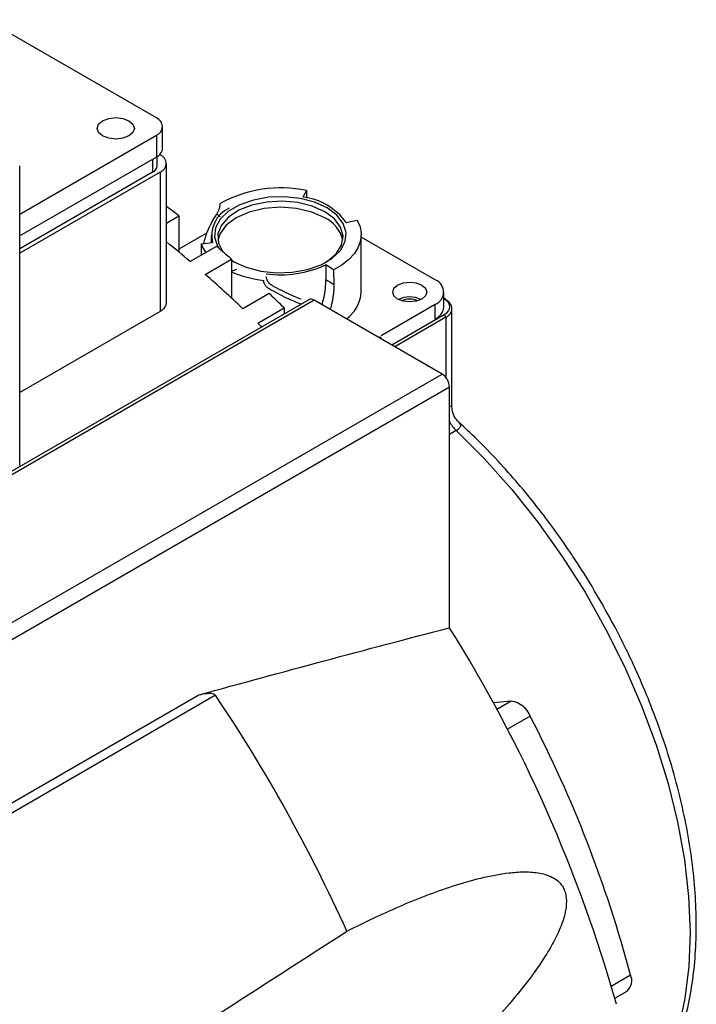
# Model space of a CAD drawing. Header units: millimetres. Extents: x 32176 to 34318, y 9875 to 11035.
# Tile 53 of 56: x 33667 to 33731, y 10919 to 11012. Entities that reach past the tile are written whole.
import ezdxf

# ---------------------------------------------------------------- set-up
doc = ezdxf.new("R2010")
doc.units = ezdxf.units.MM

msp = doc.modelspace()

# ---------------------------------------------------------------- linework, layer by layer
at = {"color": 7, "linetype": 'Continuous', "lineweight": 25}
for p, q in [((33679.914, 11002.835), (33663.905, 11012.076)), ((33680.5, 10999.977), (33680.5, 11002.018)), ((33667.065, 10993.784), (33679.914, 11001.202)), ((33679.914, 11001.202), (33679.914, 10999.16)), ((33679.914, 10999.16), (33667.065, 10991.743)), ((33680, 10998.344), (33680, 10999.213)), ((33680.222, 10999.39), (33680.267, 10999.364)), ((33667.065, 10970.154), (33667.065, 10998.346)), ((33679.56, 10998.956), (33679.56, 10997.731)), ((33680.853, 10985.58), (33680.853, 10998.548)), ((33680.267, 10997.731), (33667.065, 10990.11)), ((33679.56, 10997.731), (33667.065, 10990.518)), ((33680.267, 10997.731), (33680.267, 10984.633)), ((33694.029, 10996.002), (33693.685, 10995.399)), ((33694.029, 10996.002), (33694.02, 10995.285)), ((33680.853, 10992.94), (33682.035, 10993.623)), ((33682.035, 10993.623), (33682.035, 10990.214)), ((33685.913, 10993.548), (33685.597, 10993.814)), ((33697.762, 10993.01), (33698.798, 10993.207)), ((33684.684, 10992.029), (33682.035, 10990.5)), ((33685.081, 10991.848), (33685.081, 10991.11)), ((33699.181, 10986.459), (33699.181, 10991.848)), ((33706.147, 10987.602), (33699.181, 10991.624)), ((33685.571, 10990.758), (33683.096, 10989.329)), ((33684.126, 10990.995), (33685.203, 10991.125)), ((33684.126, 10990.995), (33684.129, 10989.925)), ((33684.51, 10988.114), (33686.985, 10989.542)), ((33686.985, 10989.542), (33686.985, 10985.889)), ((33686.985, 10989.468), (33687.305, 10989.256)), ((33686.985, 10989.446), (33687.197, 10989.317)), ((33695.855, 10989.021), (33695.868, 10987.645)), ((33696.588, 10988.548), (33695.855, 10989.021)), ((33686.985, 10988.41), (33687.47, 10988.6)), ((33696.588, 10988.548), (33696.601, 10987.185)), ((33690.52, 10986.325), (33688.045, 10984.896)), ((33706.968, 10985.071), (33706.968, 10986.459)), ((33694.263, 10985.737), (33630.27, 10948.795)), ((33694.763, 10985.688), (33630.77, 10948.745)), ((33706.784, 10978.748), (33694.763, 10985.688)), ((33701.056, 10982.377), (33706.147, 10985.316)), ((33706.147, 10983.928), (33706.147, 10985.316)), ((33707.096, 10985.816), (33706.968, 10985.89)), ((33706.968, 10985.822), (33706.996, 10985.806)), ((33680.267, 10984.633), (33667.065, 10977.012)), ((33689.46, 10983.535), (33691.935, 10984.963)), ((33691.935, 10984.963), (33691.935, 10984.393)), ((33702.05, 10981.481), (33706.996, 10984.336)), ((33707.723, 10975.626), (33707.723, 10984.908)), ((33707.137, 10984.091), (33702.333, 10981.318)), ((33707.137, 10984.091), (33707.137, 10978.435)), ((33700.676, 10982.274), (33701.056, 10982.214)), ((33642.791, 10941.806), (33706.784, 10978.748)), ((33707.491, 10977.524), (33643.498, 10940.581)), ((33707.491, 10954.879), (33707.491, 10977.524)), ((33708.126, 10973.424), (33707.491, 10973.058)), ((33643.498, 10925.242), (33683.903, 10948.567)), ((33685.486, 10948.53), (33643.766, 10924.446)), ((33713.296, 10947.966), (33711.615, 10947.816)), ((33713.296, 10947.966), (33711.954, 10947.192)), ((33715.082, 10946.576), (33712.937, 10945.337)), ((33722.704, 10921.182), (33724.526, 10922.235)), ((33723.029, 10920.046), (33724.195, 10920.719))]:
    msp.add_line(p, q, dxfattribs=at)
at = {"color": 7, "linetype": 'Continuous', "lineweight": 25, "flags": 128}
for points in [[(33677.333, 11002.569), (33677.712, 11002.241), (33677.845, 11001.855), (33677.712, 11001.468), (33677.333, 11001.141), (33676.765, 11000.922), (33676.095, 11000.845), (33675.426, 11000.922), (33674.858, 11001.141), (33674.479, 11001.468), (33674.345, 11001.855), (33674.479, 11002.241), (33674.858, 11002.569), (33675.426, 11002.788), (33676.095, 11002.865), (33676.765, 11002.788), (33677.333, 11002.569)], [(33695.965, 10994.379), (33694.789, 10994.911), (33693.426, 10995.265), (33691.955, 10995.421), (33690.463, 10995.369), (33689.036, 10995.112), (33687.757, 10994.666), (33686.7, 10994.056), (33685.927, 10993.317), (33685.483, 10992.493), (33685.392, 10991.632), (33685.662, 10990.783), (33685.787, 10990.574)], [(33695.753, 10993.44), (33694.531, 10993.981), (33693.108, 10994.322), (33691.581, 10994.438), (33690.054, 10994.322), (33688.631, 10993.981), (33687.409, 10993.44), (33686.471, 10992.735), (33685.882, 10991.913), (33685.702, 10991.317)], [(33695.753, 10994.012), (33694.584, 10994.535), (33693.227, 10994.874), (33691.766, 10995.008), (33690.294, 10994.927), (33688.902, 10994.638), (33687.679, 10994.158), (33686.701, 10993.518), (33686.03, 10992.757), (33685.707, 10991.924), (33685.754, 10991.07), (33686.166, 10990.251)], [(33687.197, 10989.317), (33688.374, 10988.785), (33689.737, 10988.431), (33691.207, 10988.276), (33692.699, 10988.328), (33694.126, 10988.584), (33695.405, 10989.031), (33696.462, 10989.641), (33697.235, 10990.379), (33697.679, 10991.203), (33697.77, 10992.064), (33697.5, 10992.913), (33696.887, 10993.7), (33695.965, 10994.379)], [(33695.857, 10989.256), (33696.007, 10989.351), (33696.838, 10990.057), (33697.339, 10990.86), (33697.478, 10991.71), (33697.247, 10992.553), (33696.659, 10993.337), (33695.753, 10994.012)], [(33698.807, 10993.208), (33699.072, 10992.588), (33699.179, 10991.952), (33699.124, 10991.313), (33698.909, 10990.686), (33698.539, 10990.083), (33698.021, 10989.518), (33697.366, 10989.003), (33696.588, 10988.548)], [(33704.875, 10985.806), (33704.356, 10985.606), (33703.743, 10985.535), (33703.131, 10985.606), (33702.612, 10985.806), (33702.265, 10986.106), (33702.143, 10986.459), (33702.265, 10986.813), (33702.612, 10987.112)], [(33702.612, 10987.112), (33703.131, 10987.312), (33703.743, 10987.383), (33704.356, 10987.312), (33704.875, 10987.112), (33705.221, 10986.813), (33705.343, 10986.459), (33705.221, 10986.106), (33704.875, 10985.806)], [(33708.126, 10973.424), (33710.785, 10970.765), (33713.346, 10967.891), (33715.788, 10964.826), (33718.091, 10961.594), (33720.237, 10958.221), (33722.208, 10954.736), (33723.988, 10951.165), (33725.563, 10947.538), (33726.92, 10943.885), (33728.048, 10940.234), (33728.939, 10936.616), (33729.583, 10933.06), (33729.977, 10929.594), (33730.118, 10926.247), (33730.004, 10923.045), (33729.635, 10920.016), (33729.016, 10917.182), (33728.419, 10915.28)]]:
    msp.add_lwpolyline(points, dxfattribs=at)
at = {"color": 7, "linetype": 'Continuous', "lineweight": 25}
for centre, radius, start, end in [((33679.604, 11002.018), 0.873, 290.78342, 69.21658), ((33679.499, 11000.077), 1.006, 294.37466, 354.3052), ((33679.957, 10998.548), 0.873, 290.78342, 69.21658), ((33679.249, 10998.419), 0.754, 294.37466, 354.3052), ((33691.589, 10984.704), 11.558, 77.81635, 119.33163), ((33692.984, 10989.53), 5.911, 36.076, 83.19168), ((33618.354, 10911.552), 103.879, 52.19078, 53.01143), ((33687.951, 10991.797), 2.829, 115.17015, 193.74076), ((33694.453, 10990.647), 3.081, 12.57145, 65.04946), ((33612.074, 10905.315), 110.011, 49.78997, 51.30271), ((33687.168, 10992.065), 3.224, 199.37793, 215.93729), ((33612.058, 10903.786), 113.878, 48.85594, 49.79414), ((33691.601, 10998.214), 10.13, 262.24278, 294.8311), ((33606.304, 10898.634), 118.84, 46.54135, 48.84637), ((33691.18, 10998.118), 10.627, 246.66672, 263.67147), ((33705.714, 10986.459), 1.223, 290.78342, 69.21658), ((33605.465, 10896.536), 123.679, 45.64151, 46.55081), ((33695.765, 10986.69), 3.424, 306.43062, 356.12443), ((33694.47, 10985.279), 0.503, 54.38242, 114.30712), ((33703.743, 10983.5), 2.499, 65.01389, 114.98611), ((33703.743, 10983.811), 1.984, 67.57673, 112.42327), ((33707.055, 10985.724), 0.101, 65.69288, 125.61758), ((33707.042, 10985.736), 0.0959, 352.74417, 55.94365), ((33706.722, 10984.808), 1.006, 5.6948, 65.62534), ((33705.566, 10985.211), 1.408, 294.37466, 354.3052), ((33706.83, 10984.077), 0.307, 2.60548, 57.39452), ((33706.722, 10985.007), 1.006, 294.37466, 354.3052), ((33601.793, 10893.878), 125.394, 45.40883, 45.64304), ((33705.956, 10977.454), 1.537, 2.60548, 57.39452), ((33710.401, 10975.797), 3.287, 207.72109, 226.20557), ((33592.438, 10882.689), 135.826, 15.71124, 32.10642), ((33558.818, 10863.525), 152.547, 24.31561, 33.86492), ((33713.025, 10945.776), 2.207, 21.26058, 82.95766), ((33608.071, 10891.054), 120.557, 14.98911, 27.42225), ((33723.285, 10921.712), 1.347, 312.52715, 22.81635)]:
    msp.add_arc(centre, radius, start, end, dxfattribs=at)
for points, knots in [([(33685.597, 10993.814), (33685.615, 10993.843), (33685.652, 10993.902), (33685.704, 10993.995), (33685.753, 10994.092), (33685.797, 10994.193), (33685.841, 10994.307), (33685.882, 10994.444), (33685.918, 10994.609), (33685.924, 10994.72), (33685.928, 10994.78)], [0, 0, 0, 0, 0.097402, 0.196123, 0.296177, 0.397576, 0.500331, 0.637379, 0.803942, 1, 1, 1, 1]), ([(33684.374, 10991.025), (33684.477, 10991.409), (33684.739, 10992.385), (33685.273, 10993.275), (33685.597, 10993.814)], [0, 0, 0, 0, 0.393459, 1, 1, 1, 1]), ([(33690.237, 10987.915), (33690.238, 10987.889), (33690.24, 10987.838), (33690.252, 10987.764), (33690.27, 10987.695), (33690.292, 10987.632), (33690.317, 10987.574), (33690.344, 10987.521), (33690.391, 10987.442), (33690.47, 10987.338), (33690.595, 10987.218), (33690.694, 10987.155), (33690.744, 10987.123)], [0, 0, 0, 0, 0.087256, 0.169249, 0.24598, 0.317448, 0.383655, 0.444601, 0.500287, 0.66792, 0.834478, 1, 1, 1, 1]), ([(33690.516, 10986.766), (33690.486, 10986.784), (33690.427, 10986.82), (33690.346, 10986.884), (33690.27, 10986.954), (33690.203, 10987.032), (33690.137, 10987.124), (33690.075, 10987.24), (33690.022, 10987.389), (33690.014, 10987.497), (33690.009, 10987.556)], [0, 0, 0, 0, 0.097402, 0.196123, 0.296177, 0.397576, 0.500331, 0.637379, 0.803942, 1, 1, 1, 1]), ([(33690.744, 10987.123), (33690.821, 10987.08), (33690.976, 10986.992), (33691.209, 10986.866), (33691.441, 10986.743), (33691.674, 10986.623), (33691.907, 10986.507), (33692.217, 10986.357), (33692.603, 10986.18), (33693.061, 10985.985), (33693.359, 10985.869), (33693.509, 10985.812)], [0, 0, 0, 0, 0.082384, 0.16486, 0.247509, 0.33041, 0.413642, 0.497282, 0.664676, 0.832045, 1, 1, 1, 1]), ([(33695.474, 10985.277), (33695.547, 10985.491), (33695.821, 10986.301), (33695.848, 10987.075), (33695.868, 10987.645)], [0, 0, 0, 0, 0.26376, 1, 1, 1, 1]), ([(33696.601, 10987.185), (33696.603, 10987.125), (33696.606, 10987.004), (33696.605, 10986.82), (33696.598, 10986.634), (33696.585, 10986.447), (33696.566, 10986.257), (33696.542, 10986.069), (33696.502, 10985.81), (33696.441, 10985.498), (33696.358, 10985.163), (33696.299, 10984.963), (33696.274, 10984.88)], [0, 0, 0, 0, 0.0839703, 0.1674902, 0.2506527, 0.3335497, 0.4162709, 0.4989044, 0.5779298, 0.7486233, 0.8955416, 1, 1, 1, 1]), ([(33693.527, 10985.313), (33693.077, 10985.495), (33692.096, 10985.894), (33691.071, 10986.459), (33690.516, 10986.766)], [0, 0, 0, 0, 0.45823, 1, 1, 1, 1]), ([(33680.83, 10985.581), (33680.826, 10985.457), (33680.819, 10985.171), (33680.585, 10984.846), (33680.351, 10984.689), (33680.267, 10984.633)], [0, 0, 0, 0, 0.328475, 0.75996, 1, 1, 1, 1]), ([(33707.491, 10975.716), (33707.555, 10975.734), (33707.715, 10975.779), (33707.697, 10975.684), (33707.687, 10975.627)], [0, 0, 0, 0, 0.398159, 1, 1, 1, 1]), ([(33708.353, 10974.234), (33708.269, 10974.319), (33708.094, 10974.497), (33707.894, 10974.838), (33707.751, 10975.232), (33707.733, 10975.516), (33707.723, 10975.66)], [0, 0, 0, 0, 0.2257169, 0.470828, 0.731005, 1, 1, 1, 1]), ([(33708.334, 10974.237), (33708.43, 10974.13), (33708.581, 10973.963), (33708.465, 10973.696), (33708.3, 10973.534), (33708.183, 10973.46), (33708.126, 10973.424)], [0, 0, 0, 0, 0.480073, 0.755268, 0.879947, 1, 1, 1, 1]), ([(33721.636, 10957.512), (33720.979, 10958.614), (33720.056, 10960.162), (33718.589, 10962.37), (33717.297, 10964.211), (33715.692, 10966.331), (33713.945, 10968.467), (33712.051, 10970.592), (33710.174, 10972.541), (33708.908, 10973.708), (33708.334, 10974.237)], [0, 0, 0, 0, 0.174764, 0.245282, 0.362162, 0.483108, 0.612426, 0.746892, 0.885211, 1, 1, 1, 1]), ([(33728.524, 10914.841), (33728.733, 10915.347), (33729.252, 10916.605), (33729.853, 10918.809), (33730.354, 10921.408), (33730.646, 10924.148), (33730.737, 10927), (33730.629, 10929.948), (33730.326, 10932.969), (33729.832, 10936.043), (33729.155, 10939.144), (33728.309, 10942.239), (33727.316, 10945.277), (33726.211, 10948.191), (33725.124, 10950.725), (33724.075, 10952.951), (33722.971, 10955.138), (33722.118, 10956.654), (33721.636, 10957.512)], [0, 0, 0, 0, 0.046518, 0.115746, 0.18504, 0.254307, 0.32347, 0.392457, 0.461216, 0.529666, 0.597677, 0.664999, 0.7311, 0.794622, 0.854274, 0.896779, 0.9416, 1, 1, 1, 1]), ([(33683.903, 10948.567), (33684.147, 10948.635), (33684.397, 10948.691), (33684.792, 10948.73), (33684.927, 10948.736), (33685.137, 10948.714), (33685.209, 10948.701), (33685.319, 10948.662), (33685.356, 10948.645), (33685.427, 10948.598), (33685.461, 10948.567), (33685.486, 10948.53)], [0, 0, 0, 0, 0.5, 0.5, 0.75, 0.75, 0.875, 0.875, 0.9375, 0.9375, 1, 1, 1, 1]), ([(33697.832, 10926.338), (33699.461, 10927.169), (33701.105, 10927.951), (33704.436, 10929.387), (33706.12, 10930.043), (33708.693, 10930.875), (33709.558, 10931.126), (33711.311, 10931.551), (33712.196, 10931.726), (33713.542, 10931.883), (33713.993, 10931.917), (33714.901, 10931.929), (33715.359, 10931.908), (33716.045, 10931.801), (33716.273, 10931.753), (33716.73, 10931.617), (33716.961, 10931.528), (33717.408, 10931.289), (33717.624, 10931.141), (33717.926, 10930.828), (33718.021, 10930.71), (33718.189, 10930.445), (33718.262, 10930.297), (33718.377, 10929.984), (33718.419, 10929.815), (33718.473, 10929.477), (33718.485, 10929.305), (33718.486, 10928.799), (33718.444, 10928.475), (33718.317, 10927.852), (33718.233, 10927.559), (33718.041, 10926.992), (33717.934, 10926.719), (33717.703, 10926.186), (33717.58, 10925.926), (33717.324, 10925.422), (33717.192, 10925.177), (33716.784, 10924.457), (33716.498, 10923.998), (33715.615, 10922.659), (33714.991, 10921.819), (33713.706, 10920.197), (33713.044, 10919.415), (33711.026, 10917.14), (33709.639, 10915.713), (33706.817, 10912.971), (33705.38, 10911.656), (33703.925, 10910.385)], [0, 0, 0, 0, 0.125, 0.125, 0.25, 0.25, 0.3125, 0.3125, 0.375, 0.375, 0.40625, 0.40625, 0.4375, 0.4375, 0.453125, 0.453125, 0.46875, 0.46875, 0.484375, 0.484375, 0.492188, 0.492188, 0.5, 0.5, 0.507813, 0.507813, 0.515625, 0.515625, 0.53125, 0.53125, 0.546875, 0.546875, 0.5625, 0.5625, 0.578125, 0.578125, 0.59375, 0.59375, 0.625, 0.625, 0.6875, 0.6875, 0.75, 0.75, 0.875, 0.875, 1, 1, 1, 1]), ([(33670.119, 10908.472), (33672.996, 10910.333), (33682.229, 10916.305), (33691.471, 10922.248), (33697.832, 10926.338)], [0, 0, 0, 0, 0.311638, 1, 1, 1, 1])]:
    msp.add_open_spline(points, degree=3, knots=knots, dxfattribs=at)
for points in [[(33695.868, 10987.645), (33696.112, 10987.492), (33696.356, 10987.339), (33696.601, 10987.185)], [(33706.996, 10984.336), (33707.698, 10984.742), (33707.698, 10985.4), (33706.996, 10985.806)], [(33683.903, 10948.567), (33691.78, 10950.738), (33699.644, 10952.852), (33707.491, 10954.879)]]:
    msp.add_open_spline(points, degree=3, dxfattribs=at)

doc.saveas('drawing.dxf')
